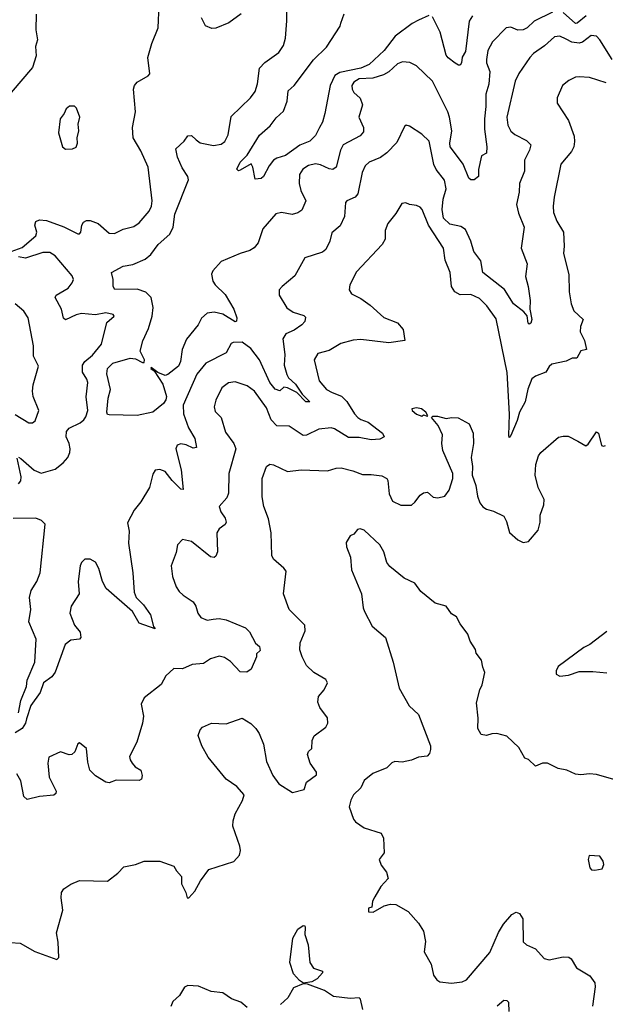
# Model space of a CAD drawing. Extents: x 2133461 to 2293071, y 753526 to 916327.
# Tile 215 of 256: x 2177062 to 2180416, y 853525 to 859162. Entities that reach past the tile are written whole.
import ezdxf

# ---------------------------------------------------------------- set-up
doc = ezdxf.new("R2010")
doc.units = 0

msp = doc.modelspace()

# ---------------------------------------------------------------- linework, layer by layer
at = {"layer": '0CON10XD'}
for points in [[(2177012, 857835), (2177075, 857857.5), (2177153.5, 857925), (2177159.1, 857945), (2177148.5, 857985), (2177155, 858006), (2177175, 858015.6), (2177215, 858011.8), (2177315, 857975.5), (2177395, 857936.2), (2177405, 857936.7), (2177411.2, 857945), (2177417.5, 857985), (2177426.8, 858003.2), (2177445, 858012.9), (2177465, 858012.5), (2177510.8, 857995), (2177575, 857940), (2177605, 857937.5), (2177655, 857962.9), (2177715, 857978.6), (2177745, 857999.2), (2177803.9, 858066.1), (2177816.1, 858093.9), (2177820.4, 858125), (2177798, 858318), (2177755, 858411.2), (2177712.5, 858485), (2177707.1, 858545), (2177724.3, 858635), (2177713.1, 858765), (2177719.2, 858785), (2177735, 858803.8), (2177798.3, 858841.7), (2177807, 858853), (2177796.4, 858946.4), (2177818.1, 859025), (2177854.3, 859115), (2177860.5, 859245)], [(2180112.5, 859205), (2180007.2, 859152.8), (2179967.3, 859115), (2179945, 859103.5), (2179915, 859101.7), (2179875, 859119.3), (2179848.6, 859115), (2179770.4, 859035), (2179743.6, 858985), (2179734.5, 858934.5), (2179735.6, 858915), (2179753.6, 858865), (2179747.6, 858792.4), (2179730.7, 858735), (2179731.9, 858665), (2179723.8, 858595), (2179723.7, 858535), (2179736.9, 858435), (2179735, 858397.5), (2179707.3, 858382.7), (2179690, 858305), (2179688.8, 858265), (2179665, 858246.2), (2179646.1, 858246.1), (2179634.3, 858254.3), (2179601.8, 858335), (2179586.8, 858356.8), (2179527.6, 858435), (2179524.5, 858455.5), (2179537.4, 858525), (2179523.5, 858605), (2179513.9, 858635), (2179425, 858810), (2179335, 858897.1), (2179296.2, 858916.2), (2179255, 858920.5), (2179225, 858909.6), (2179176.4, 858863.6), (2179145, 858845.9), (2179085, 858826.9), (2179005, 858823.2), (2178975, 858804.4), (2178964.6, 858785), (2178965, 858764), (2178975.3, 858745.3), (2179012.4, 858712.4), (2179025.6, 858675), (2179004.4, 858605), (2179031.1, 858545), (2179030.7, 858519.3), (2179012.4, 858497.6), (2178914.3, 858445), (2178898.2, 858415), (2178875, 858318), (2178855.5, 858304.5), (2178835, 858308.9), (2178785, 858331.2), (2178755, 858336.4), (2178715, 858326.7), (2178683.8, 858306.2), (2178664.4, 858275), (2178661.5, 858225), (2178671.1, 858185), (2178700, 858125), (2178677.4, 858072.6), (2178655, 858055.8), (2178622.4, 858047.6), (2178561.7, 858058.3), (2178529.1, 858050.9), (2178454.5, 857965), (2178426.9, 857885), (2178405, 857855.7), (2178379.4, 857840.6), (2178325, 857824.4), (2178215, 857778.1), (2178167.5, 857725), (2178160.8, 857705), (2178167.5, 857665), (2178180.8, 857645), (2178239.4, 857589.4), (2178287.5, 857505), (2178304.4, 857455), (2178304, 857436), (2178295, 857432.9), (2178225, 857476.1), (2178175, 857487.8), (2178135, 857482), (2178103.8, 857453.8), (2178082.9, 857415), (2178017.1, 857332.9), (2177991.8, 857275), (2177982.6, 857205), (2177970.5, 857179.5), (2177909.8, 857130.2), (2177895, 857125.9), (2177852.4, 857142.4), (2177815, 857171.2), (2177813.4, 857165), (2177831.2, 857151.2), (2177881.5, 857075), (2177902.8, 857005), (2177899.1, 856985), (2177885, 856965.2), (2177825, 856916), (2177735, 856896.2), (2177575, 856900), (2177565, 856902), (2177560.6, 856915), (2177568.6, 856995), (2177582.5, 857045), (2177560.3, 857135), (2177563.7, 857165), (2177595, 857196.7), (2177695, 857223.8), (2177725, 857221.4), (2177765, 857198.8), (2177775, 857199.3), (2177777.4, 857215), (2177751.9, 857265), (2177766.1, 857323.9), (2177799.2, 857395), (2177820.7, 857465), (2177825.3, 857515.3), (2177815, 857571.2), (2177785, 857603.1), (2177735, 857619.6), (2177607.1, 857617.1), (2177596.5, 857635), (2177597.1, 857675), (2177586.7, 857715), (2177655, 857751.1), (2177709.8, 857760.2), (2177779.7, 857790.3), (2177812.3, 857817.7), (2177854.4, 857875.6), (2177921.5, 857935), (2177941.1, 857975), (2177950.7, 858049.3), (2178029.4, 858245), (2178024.4, 858265), (2177991.5, 858315), (2177965.6, 858375), (2177956.7, 858423.3), (2178003.9, 858466.1), (2178025, 858497.5), (2178045, 858498.6), (2178072, 858475), (2178095, 858457.5), (2178172.4, 858442.4), (2178215, 858450), (2178236.5, 858465), (2178256.4, 858503.6), (2178272.9, 858607.1), (2178384.4, 858715), (2178409.5, 858750.5), (2178424.4, 858795), (2178434.4, 858885), (2178465, 858917.1), (2178545.4, 858974.6), (2178571.9, 859015), (2178583.2, 859056.8), (2178591.9, 859155), (2178590.6, 859265)], [(2177157, 859193), (2177153.5, 859105), (2177162.9, 859047.1), (2177152.1, 859007.9), (2177155.7, 858955), (2177135, 858888.8), (2177012.5, 858745)], [(2178330, 859195), (2178260, 859145), (2178185, 859113.8), (2178161.7, 859111.7), (2178126.4, 859126.4), (2178103.6, 859173.6)], [(2179405, 859186.7), (2179345, 859160.3), (2179309.6, 859140.4), (2179212.8, 859067.2), (2179148.2, 858985), (2179063.3, 858905), (2179015, 858883.7), (2178895, 858860.7), (2178867.3, 858842.7), (2178838.9, 858785), (2178810, 858625), (2178796.4, 858575), (2178778.8, 858545), (2178755, 858500), (2178722.7, 858467.3), (2178666.6, 858443.4), (2178584.2, 858385), (2178535, 858370), (2178515, 858357.1), (2178490, 858325), (2178458.8, 858265), (2178445, 858253.3), (2178410, 858250), (2178397, 858317), (2178387, 858337), (2178325, 858300), (2178315, 858296.2), (2178306.2, 858306.2), (2178323.7, 858346.3), (2178363.6, 858386.4), (2178435, 858501.4), (2178495.3, 858554.7), (2178530.3, 858599.7), (2178571.9, 858638.1), (2178593.6, 858695), (2178598.6, 858755), (2178632.9, 858785), (2178745, 858931.9), (2178819.2, 859005), (2178896.7, 859125), (2178901.7, 859141.7), (2178920, 859195)], [(2179655, 859184.4), (2179635.9, 859154.1), (2179615, 858980), (2179595, 858947.5), (2179592.5, 858915), (2179585, 858902), (2179575, 858901.4), (2179555, 858914.2), (2179515, 858944.2), (2179505, 858958.8), (2179470.4, 859090.4), (2179425, 859179.4)], [(2180306.2, 859185), (2180255, 859142.2), (2180245, 859140.3), (2180175, 859202.5)], [(2180455.2, 858935.2), (2180385, 859047.1), (2180365, 859068.1), (2180335, 859071.1), (2180285.9, 859034.1), (2180265, 859027.5), (2180223.4, 859033.4), (2180190.5, 859050.5), (2180155, 859066.9), (2180125, 859064), (2180067.3, 859012.7), (2180005, 858969.2), (2179984.2, 858945), (2179920.9, 858855), (2179899.4, 858810.6), (2179852.1, 858605), (2179857.4, 858557.4), (2179874.6, 858524.6), (2179898, 858505), (2179965, 858471.1), (2179988.5, 858445), (2179981.5, 858415), (2179952.4, 858357.6), (2179952.2, 858295), (2179923.3, 858225), (2179921.5, 858175), (2179906.5, 858105), (2179918.2, 858055), (2179950.9, 857975), (2179934.4, 857855), (2179967.8, 857765), (2179958.9, 857691.1), (2179973.5, 857635), (2179985.4, 857555), (2179983.1, 857505), (2179995.6, 857445), (2179990, 857425), (2179980, 857420), (2179974.4, 857424.4), (2179967.6, 857467.6), (2179949.1, 857489.1), (2179889.6, 857535), (2179837.3, 857617.3), (2179714.3, 857715), (2179701.9, 857781.9), (2179662.1, 857835), (2179646.1, 857895), (2179615, 857960.6), (2179588.7, 857978.7), (2179525, 857992.1), (2179489.4, 858025), (2179481.1, 858075), (2179486.9, 858135), (2179503.8, 858193.8), (2179494.1, 858244.1), (2179447.3, 858305), (2179433.3, 858333.3), (2179405.9, 858465.9), (2179365, 858506.9), (2179295, 858552), (2179275, 858558), (2179265, 858550), (2179220.9, 858459.1), (2179165, 858400), (2179127.7, 858372.3), (2179062.7, 858347.3), (2179040.5, 858325), (2179023, 858287), (2178998.8, 858165), (2178983.6, 858146.4), (2178936, 858125), (2178927.1, 858115), (2178922.5, 858035), (2178897.6, 857982.4), (2178848.8, 857941.2), (2178838.6, 857895), (2178815, 857846.7), (2178795, 857832), (2178695, 857798), (2178636.9, 857695), (2178564, 857635), (2178548, 857615), (2178548, 857585), (2178592, 857512), (2178627.4, 857487.4), (2178689.5, 857469.5), (2178698.3, 857458.3), (2178694, 857435), (2178678, 857415), (2178634, 857385), (2178585.9, 857364.1), (2178569.6, 857335), (2178580.3, 857245), (2178576.7, 857185), (2178591.2, 857131.2), (2178602.1, 857112.1), (2178642.2, 857075), (2178679.1, 857019.1), (2178723.8, 856975), (2178701.4, 856975), (2178648, 857028), (2178595, 857055.3), (2178575, 857058.1), (2178551.9, 857038.1), (2178525, 857047.8), (2178493.7, 857085), (2178435, 857214.5), (2178385, 857280), (2178335, 857316.4), (2178285, 857314.2), (2178272.5, 857307.5), (2178245, 857254.2), (2178127.1, 857195), (2178076.9, 857133.1), (2177998.8, 856955), (2178000.4, 856905), (2178029.1, 856825), (2178065.3, 856765), (2178075, 856713.3), (2178055, 856709.4), (2178015, 856729.2), (2177985, 856733.1), (2177964, 856726), (2177956.2, 856705), (2177987.3, 856585), (2177997.3, 856472.7), (2177985, 856474.4), (2177934, 856524), (2177895.2, 856575.2), (2177865, 856587.9), (2177837.3, 856582.7), (2177825, 856561.2), (2177804.2, 856485), (2177755, 856401.9), (2177718.1, 856355), (2177678.6, 856281.4), (2177688.6, 856235), (2177684.4, 856165.6), (2177710.3, 855995), (2177717.3, 855885), (2177728.9, 855855), (2177771.6, 855811.6), (2177811.6, 855755), (2177827.5, 855687.5), (2177837.5, 855675), (2177745, 855707.1), (2177708.2, 855775), (2177556.4, 855905), (2177536.2, 855946.2), (2177515, 856020), (2177495, 856056.2), (2177465, 856074.3), (2177435, 856074), (2177416, 856055), (2177407.5, 856035), (2177395.8, 855945), (2177401.4, 855875), (2177357.1, 855805), (2177348, 855765), (2177375.8, 855695), (2177408, 855655), (2177411.2, 855625), (2177404, 855616), (2177355, 855609.5), (2177321.8, 855585), (2177265, 855427.1), (2177245, 855399.5), (2177198.2, 855365), (2177179.8, 855310.2), (2177124.6, 855235.4), (2177101.1, 855158.9), (2177094.6, 855135), (2177075.2, 855104.8), (2177035, 855080)], [(2180420.9, 858800.9), (2180325, 858831.4), (2180265, 858834.3), (2180245, 858832.9), (2180206.2, 858815), (2180170.6, 858785), (2180140.8, 858715), (2180139.2, 858685), (2180205.4, 858585.4), (2180237.5, 858495), (2180239.2, 858465), (2180235.7, 858435), (2180222.1, 858407.9), (2180160, 858335), (2180123.3, 858146.7), (2180116.7, 858095), (2180119.3, 858059.3), (2180138.6, 858008.6), (2180175.7, 857945), (2180180.6, 857865), (2180175.7, 857824.3), (2180207, 857703), (2180208.6, 857605), (2180219.2, 857535), (2180235.5, 857495.5), (2180288, 857445), (2180273.3, 857405), (2180272.2, 857375), (2180295.7, 857325), (2180307.5, 857275), (2180275, 857266.7), (2180252.5, 857225), (2180225, 857223.8), (2180192.3, 857207.7), (2180110, 857190), (2180095, 857177.5), (2180075.6, 857144.4), (2180015, 857121.4), (2179995, 857105.7), (2179972.7, 857047.3), (2179956.7, 856975), (2179924.4, 856915.6), (2179911.7, 856868.3), (2179875, 856781.2), (2179865, 856770), (2179862.4, 856782.4), (2179866.4, 856903.6), (2179852.6, 857142.6), (2179789.8, 857449.8), (2179737.8, 857525), (2179695, 857565.4), (2179645, 857589.2), (2179585, 857587.8), (2179553.3, 857603.3), (2179535.3, 857635.3), (2179527.5, 857715), (2179498.9, 857785), (2179488.2, 857855), (2179403.5, 857985), (2179367.1, 858075), (2179355, 858089.2), (2179335, 858099.2), (2179295, 858103.8), (2179273.6, 858113.6), (2179250.5, 858109.5), (2179216.8, 858053.2), (2179169.2, 857995), (2179154.2, 857955), (2179154, 857905), (2179138, 857875), (2178991.3, 857718.7), (2178952, 857645), (2178948.8, 857615), (2178962.7, 857592.7), (2179015, 857566), (2179068, 857528), (2179146.8, 857456.8), (2179225, 857426.2), (2179258.8, 857388.8), (2179267.5, 857325), (2179175, 857311.4), (2179015, 857331.1), (2178972.4, 857327.6), (2178901.7, 857308.3), (2178835, 857268.6), (2178769.7, 857250.3), (2178748.6, 857215), (2178777.1, 857095), (2178818.1, 857045), (2178852.1, 857027.9), (2178905, 857007.8), (2178935, 856976.9), (2178979.5, 856905), (2178998.1, 856885), (2179015, 856872.7), (2179057.5, 856857.5), (2179140, 856795), (2179148.8, 856775), (2179125, 856761.5), (2179075, 856757.6), (2179005, 856769.5), (2178945, 856770.6), (2178865, 856820), (2178845, 856825.6), (2178775, 856817.8), (2178705, 856784.4), (2178685, 856781.5), (2178605, 856835.4), (2178535, 856837.2), (2178501.9, 856871.9), (2178475, 856940), (2178406.4, 857036.4), (2178365, 857066.9), (2178295, 857089.1), (2178256.9, 857083.1), (2178218.9, 857055), (2178185, 856983.3), (2178175.6, 856945), (2178180.7, 856919.3), (2178215.5, 856885), (2178240.3, 856800.3), (2178287.9, 856735), (2178299.6, 856705), (2178259.6, 856565), (2178257.9, 856452.1), (2178247.5, 856425), (2178203.8, 856375), (2178213.8, 856345), (2178239.1, 856309.1), (2178244.2, 856285), (2178238.3, 856271.7), (2178205, 856247.1), (2178190.5, 856225), (2178194.3, 856115.7), (2178185, 856090), (2178175, 856083.3), (2178155, 856086.2), (2178046, 856175), (2177995, 856186.2), (2177966.2, 856155), (2177958.3, 856111.7), (2177930, 856035), (2177936.4, 855973.6), (2177958, 855915), (2177975, 855888.8), (2177997, 855867), (2178055, 855830), (2178070.8, 855805), (2178082, 855765), (2178099.7, 855739.7), (2178134.6, 855724.6), (2178170.4, 855729.6), (2178205, 855733.6), (2178245, 855727.3), (2178355, 855680.8), (2178377.8, 855657.8), (2178412, 855592), (2178435, 855573.3), (2178439.5, 855550.5), (2178418.3, 855531.7), (2178417.5, 855515), (2178386.7, 855443.3), (2178363.1, 855426.9), (2178325, 855428.2), (2178268.4, 855488.4), (2178235, 855511.1), (2178205, 855518.9), (2178155, 855503.3), (2178115, 855477.3), (2178049.8, 855470.2), (2177995, 855445.7), (2177945, 855448.6), (2177898, 855405), (2177872.9, 855357.1), (2177775, 855280), (2177757.1, 855242.9), (2177771.1, 855175), (2177765.7, 855135), (2177733.2, 855026.8), (2177691.2, 854945), (2177694, 854925), (2177705, 854906.7), (2177723.3, 854885), (2177755.9, 854865.9), (2177762.5, 854835), (2177760, 854815), (2177745, 854805.8), (2177615, 854808.6), (2177575, 854793.3), (2177555, 854797.5), (2177495, 854834), (2177463.8, 854865), (2177452.3, 854912.3), (2177445, 854990), (2177405, 855022.5), (2177393.9, 855016.1), (2177378.3, 854971.7), (2177360, 854955), (2177345, 854953.3), (2177295, 854971.2), (2177229.3, 854940.7), (2177222.5, 854905), (2177230.6, 854825), (2177270, 854745), (2177268.3, 854731.7), (2177257.9, 854722.1), (2177175.8, 854715.8), (2177105, 854698.8), (2177086.2, 854715), (2177067.5, 854805), (2177045, 854844)], [(2177325, 858420), (2177365, 858423.3), (2177385, 858432.5), (2177392.5, 858455), (2177390, 858485), (2177400, 858525), (2177396.2, 858565), (2177406.2, 858605), (2177387.5, 858655), (2177375, 858666.2), (2177346.4, 858666.4), (2177327.7, 858652.3), (2177315.6, 858624.4), (2177293.1, 858595), (2177284, 858515), (2177307.5, 858435), (2177325, 858420)], [(2177055, 856658.6), (2177069.2, 856649.2), (2177145, 856583.2), (2177185, 856565.4), (2177265, 856588.5), (2177311.4, 856625), (2177336.7, 856655), (2177349.5, 856685), (2177350.5, 856705), (2177345, 856736.7), (2177328.8, 856775), (2177330.4, 856805), (2177345.4, 856824.6), (2177408, 856855), (2177428.5, 856871.5), (2177441.1, 856888.9), (2177452.1, 856925), (2177442.2, 857002.2), (2177451.8, 857085), (2177446.2, 857105), (2177420.7, 857145), (2177422.3, 857185), (2177434.3, 857205.7), (2177478.6, 857241.4), (2177530, 857305), (2177561.6, 857428.4), (2177603.3, 857465), (2177597.5, 857475), (2177555, 857483.5), (2177495, 857473.2), (2177415, 857479.7), (2177385, 857472.8), (2177325, 857444.3), (2177313.1, 857453.1), (2177300.4, 857505), (2177265, 857572.5), (2177271.2, 857585), (2177339.5, 857625), (2177362.5, 857655), (2177370, 857675), (2177361.4, 857695), (2177265, 857810.7), (2177235, 857828.8), (2177195, 857829.4), (2177095, 857796.3), (2177054.3, 857805)], [(2177035, 856902.9), (2177115, 856854.2), (2177135.8, 856854.2), (2177151.2, 856865), (2177170.8, 856925), (2177138.1, 857005), (2177134.5, 857035.5), (2177138.3, 857071.7), (2177169.5, 857179.5), (2177140.6, 857235), (2177140, 857295), (2177110, 857455), (2177085, 857493.8), (2177035.6, 857535.6)], [(2179395, 856892.5), (2179400, 856895), (2179387.5, 856915), (2179363.6, 856933.6), (2179335, 856940), (2179307.5, 856935), (2179310, 856925), (2179335, 856904.2), (2179365, 856893.3), (2179375, 856900), (2179395, 856892.5)], [(2177008.6, 853878.6), (2177065, 853876), (2177148.3, 853828.3), (2177275, 853782.5), (2177286.7, 853793.3), (2177281.2, 853881.2), (2177272.5, 853935), (2177308.6, 854065), (2177299.2, 854135), (2177302, 854165), (2177315, 854186.7), (2177355, 854213.8), (2177405, 854233.3), (2177565, 854231.2), (2177623.9, 854276.1), (2177658.3, 854311.7), (2177725, 854326.2), (2177775, 854345.7), (2177865, 854345.7), (2177945, 854316.7), (2177959.5, 854289.5), (2177987.7, 854257.7), (2177988.8, 854215), (2178013.3, 854165), (2178020, 854135), (2178030, 854135), (2178065, 854172.5), (2178097.7, 854232.3), (2178145, 854298), (2178287.9, 854342.1), (2178320.6, 854379.4), (2178327.1, 854405), (2178321.7, 854431.7), (2178282, 854545), (2178283.8, 854575), (2178296.2, 854615), (2178337.7, 854692.3), (2178347.5, 854725), (2178305, 854772.5), (2178244.3, 854814.3), (2178140.3, 854940.3), (2178104, 855005), (2178084, 855065), (2178095, 855097.5), (2178108.3, 855111.7), (2178160, 855135), (2178245, 855132), (2178335, 855163.8), (2178385, 855133.1), (2178414.4, 855105), (2178433.5, 855075), (2178457.3, 855015), (2178475.4, 854915.4), (2178511.9, 854835), (2178545, 854788.1), (2178625, 854738.8), (2178690, 854755), (2178705, 854796.7), (2178761.7, 854838.3), (2178762, 854855), (2178725, 854906.2), (2178710, 854955), (2178715, 854972.5), (2178735, 854990), (2178737.5, 855035), (2178748.3, 855061.7), (2178815, 855112), (2178825.8, 855135), (2178824, 855165), (2178780, 855225), (2178769.2, 855255), (2178772.3, 855287.7), (2178804.6, 855325.4), (2178825.5, 855365.5), (2178815.3, 855385.3), (2178747.1, 855425), (2178704.3, 855465), (2178678.6, 855515), (2178665.8, 855555), (2178667.5, 855595), (2178696.8, 855663.2), (2178694.3, 855695), (2178604.2, 855785), (2178572.5, 855875), (2178587.5, 856005), (2178575, 856022.5), (2178515, 856074.4), (2178506.4, 856095), (2178501.1, 856225), (2178486.9, 856305), (2178459.5, 856375), (2178450.3, 856430.3), (2178450, 856535), (2178475.6, 856604.4), (2178495, 856617.5), (2178515, 856614.2), (2178595, 856575.6), (2178674.5, 856585.5), (2178825, 856578.9), (2178875, 856595.6), (2178903.3, 856596.7), (2178970.3, 856580.3), (2179025, 856558.6), (2179075, 856559.4), (2179135, 856551.1), (2179164, 856535), (2179170.6, 856525), (2179177.6, 856447.6), (2179196, 856406), (2179245, 856382.9), (2179305, 856382.2), (2179325, 856399.2), (2179355, 856440.8), (2179375, 856452.9), (2179397.1, 856457.1), (2179428.8, 856428.8), (2179455.8, 856424.2), (2179496.7, 856435), (2179520.9, 856469.1), (2179543.1, 856535), (2179543.1, 856565), (2179485.8, 856695), (2179480, 856735), (2179483.3, 856785), (2179458.8, 856838.8), (2179420, 856885), (2179428.3, 856891.7), (2179455, 856892.5), (2179505, 856878.8), (2179535, 856884.2), (2179572.3, 856882.3), (2179635, 856848), (2179658.8, 856795), (2179660, 856735), (2179647.5, 856655), (2179654.4, 856604.4), (2179652.7, 856555), (2179674.4, 856495), (2179683.9, 856433.9), (2179696.7, 856396.7), (2179713.7, 856373.7), (2179735, 856360), (2179775, 856348.6), (2179835, 856320), (2179850.3, 856290.3), (2179866.2, 856226.2), (2179913.8, 856185), (2179945, 856168.6), (2179975, 856174.2), (2180030.7, 856239.3), (2180042, 856285), (2180042.5, 856325), (2180064.3, 856385), (2180065.7, 856415.7), (2180032, 856485), (2180013.1, 856555), (2180018.1, 856615), (2180032.9, 856665), (2180045.6, 856684.4), (2180148.3, 856771.7), (2180175, 856778.8), (2180202.3, 856777.7), (2180259.1, 856749.1)], [(2180259.1, 856749.1), (2180305, 856723.3), (2180317.3, 856732.7), (2180365, 856802.5), (2180375.7, 856795.7), (2180393.3, 856725), (2180405, 856720), (2180416.1, 856723.9)], [(2177054.7, 856505.3), (2177068, 856522), (2177070, 856545), (2177048, 856652)], [(2177054.6, 855195), (2177069.2, 855265), (2177100.9, 855345), (2177105, 855382), (2177148.9, 855485), (2177156.8, 855615), (2177114.7, 855715), (2177126.3, 855785), (2177117.5, 855855), (2177127.5, 855895), (2177160.3, 855945), (2177178.8, 855995), (2177207.5, 856275), (2177186.2, 856295), (2177155, 856309.4), (2177025, 856306.8)], [(2180478.3, 854808.3), (2180365, 854840.8), (2180325, 854844.5), (2180275, 854838.8), (2180245, 854843.6), (2180195, 854865.6), (2180145, 854876.2), (2180085, 854906.2), (2180055, 854906.2), (2180015, 854888.8), (2179976.1, 854926.1), (2179954.3, 854934.3), (2179920.8, 854995), (2179850.9, 855060.9), (2179795, 855075.7), (2179765.8, 855074.2), (2179735, 855063.8), (2179705, 855070), (2179686, 855105), (2179687.3, 855162.7), (2179678.3, 855251.7), (2179696.2, 855325), (2179711.2, 855355), (2179726.2, 855425), (2179713.3, 855455), (2179706.2, 855495), (2179676.2, 855535), (2179672.5, 855557.5), (2179641.2, 855605), (2179628, 855645), (2179584.3, 855704.3), (2179564.2, 855744.2), (2179535, 855761.2), (2179504.1, 855804.1), (2179442.1, 855822.1), (2179358.8, 855888.8), (2179325, 855936.2), (2179264.5, 855964.5), (2179182.2, 856032.2), (2179164.2, 856055), (2179148, 856115), (2179123.8, 856155), (2179035, 856240), (2179011.7, 856248.3), (2178996.4, 856243.6), (2178975, 856217.5), (2178953.6, 856206.4), (2178931.7, 856168.3), (2178932.5, 856145), (2178957.1, 856085), (2178962.1, 856012.1), (2179018.6, 855875), (2179028.1, 855795), (2179035.6, 855775), (2179080.7, 855690.7), (2179156.2, 855625), (2179200, 855485), (2179235.7, 855335.7), (2179292.5, 855235), (2179345.6, 855185), (2179414.3, 855005), (2179414.4, 854985), (2179408.9, 854961.1), (2179394.4, 854945.6), (2179345, 854940.5), (2179305, 854922.2), (2179252, 854912), (2179210, 854915), (2179192.7, 854907.3), (2179165, 854880), (2179085, 854846), (2179033.8, 854806.2), (2179015.8, 854765), (2178974, 854725), (2178957.5, 854695), (2178948.8, 854655), (2178974, 854585), (2178985, 854570), (2179035, 854536.2), (2179132.5, 854505), (2179146.1, 854476.1), (2179148.3, 854391.7), (2179120, 854355), (2179131.7, 854321.7), (2179161.7, 854281.7), (2179172.5, 854245), (2179129.3, 854200.7), (2179095, 854140), (2179082.5, 854115), (2179078.3, 854081.7), (2179060, 854075), (2179060, 854055), (2179087, 854053), (2179150, 854090), (2179185, 854098.8), (2179215, 854096), (2179287.3, 854057.3), (2179345, 853990), (2179374, 853945), (2179386, 853885), (2179378.8, 853825), (2179418.8, 853755), (2179432.3, 853692.3), (2179451.2, 853665), (2179467.5, 853655), (2179535, 853645.6), (2179595.5, 853654.5), (2179620, 853665), (2179755, 853822), (2179803.5, 853936.5), (2179832.7, 853985), (2179880.4, 854039.6), (2179905, 854052.7), (2179925, 854045.6), (2179942.4, 854015), (2179945, 853882.5), (2179965, 853866.7), (2180015, 853843.8), (2180065, 853788), (2180095, 853779.2), (2180175, 853798), (2180205.9, 853795.9), (2180220, 853785), (2180250, 853735), (2180327.9, 853687.9), (2180355, 853647.5), (2180358, 853625), (2180342.5, 853515)], [(2180425, 855660.6), (2180326.9, 855585), (2180291.8, 855568.2), (2180145, 855459.5), (2180134.1, 855435), (2180134.5, 855415), (2180154.6, 855404.6), (2180205, 855409.7), (2180265, 855430.3), (2180345, 855430.9), (2180425, 855422.5)], [(2180355, 854294.2), (2180398.3, 854301.7), (2180406.2, 854325), (2180403.3, 854345), (2180383.8, 854373.8), (2180323, 854377), (2180317.5, 854355), (2180326.1, 854306.1), (2180336.1, 854296.1), (2180355, 854294.2)], [(2178687.1, 853647.1), (2178665, 853661.5), (2178630.2, 853700.2), (2178609.5, 853765), (2178625.6, 853905), (2178655, 853956), (2178685, 853977.5), (2178694, 853974), (2178697.1, 853965), (2178694.2, 853925), (2178714.3, 853865), (2178722.9, 853765), (2178745, 853732.9), (2178796.7, 853715), (2178796.2, 853705), (2178765, 853670.8), (2178735, 853654.2), (2178687.1, 853647.1)], [(2178365, 853507.5), (2178328.3, 853538.3), (2178275, 853556.7), (2178225, 853591.2), (2178158.8, 853598.8), (2178085, 853630), (2178025, 853632.5), (2178006.1, 853623.9), (2177977.5, 853575), (2177939.3, 853540.7), (2177928, 853512)], [(2179026, 853495), (2179013.9, 853553.9), (2179005, 853563.3), (2178955, 853558.8), (2178859.5, 853569.5), (2178806.7, 853605), (2178710.5, 853640.5), (2178685, 853642.5), (2178629.5, 853620.5), (2178598, 853562), (2178556.1, 853523.9)], [(2179864.8, 853484.8), (2179862.4, 853535), (2179852.7, 853545), (2179835, 853547.3), (2179797.2, 853515)]]:
    msp.add_lwpolyline(points, dxfattribs=at)

doc.saveas('drawing.dxf')
